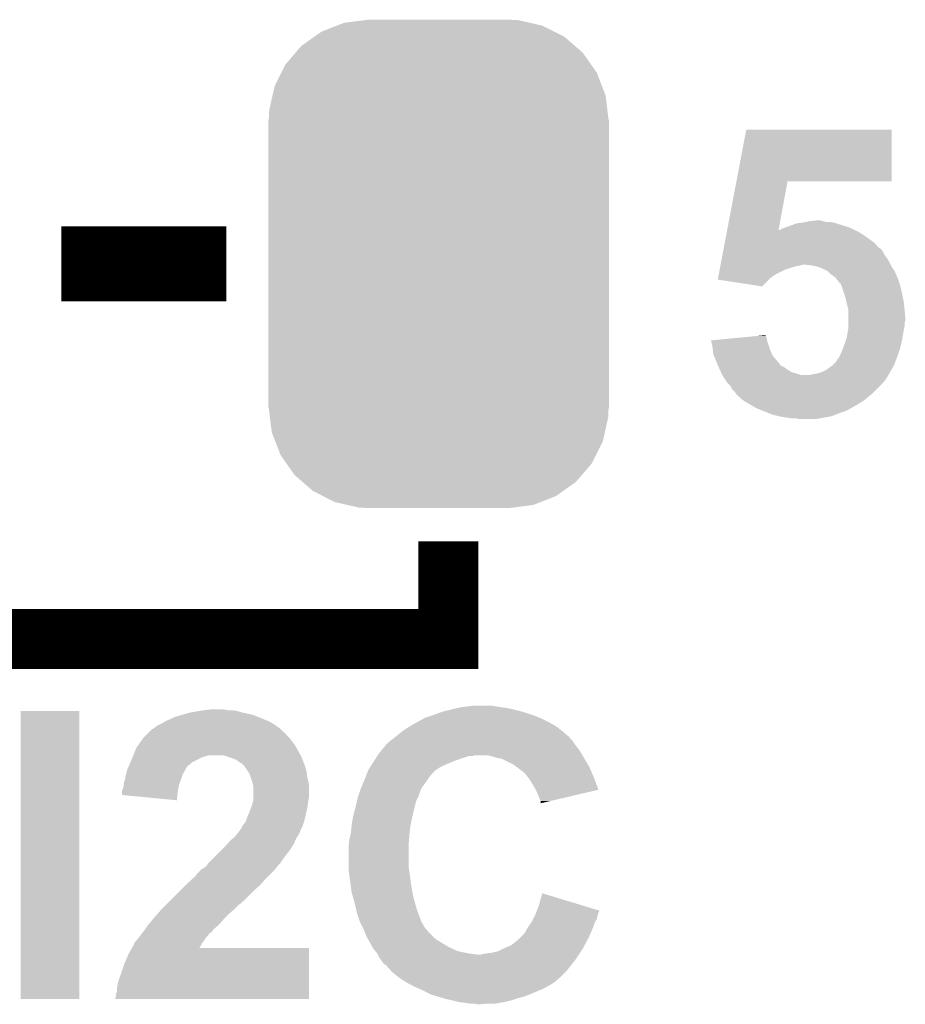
# Model space of a CAD drawing. Extents: x -1.3 to 24.2, y -3.9 to 53.4.
# Tile 23 of 48: x 12 to 15, y 9.1 to 12.4. Entities that reach past the tile are written whole.
import ezdxf

# ---------------------------------------------------------------- set-up
doc = ezdxf.new("R2010")
doc.units = 0
doc.layers.get('0').update_dxf_attribs({"linetype": 'CONTINUOUS'})
doc.layers.add('DIGI_POT_10_CLICK_V100_GTO', color=14, linetype='CONTINUOUS')
doc.layers.add('DIGI_POT_10_CLICK_V100_GTS', color=12, linetype='CONTINUOUS')

# ---------------------------------------------------------------- blocks, each defined once
blk = doc.blocks.new('CUSTOM_74')
for points in [[(-0.396894, 0.786286), (-0.344522, 0.80667), (0.391508, 0.786286), (0.351232, 0.80667)], [(-0.344522, 0.80667), (-0.319682, 0.816338), (0.351232, 0.80667), (0.308712, 0.816338)], [(-0.319682, 0.816338), (-0.251122, 0.82504), (0.308712, 0.816338), (0.27044, 0.82504)], [(-0.251122, 0.82504), (-0.23749, 0.82677), (0.27044, 0.82504), (0.23749, 0.82677)], [(-0.464512, 0.738408), (-0.420946, 0.769256), (0.460796, 0.738408), (0.425156, 0.769256)], [(-0.420946, 0.769256), (-0.396894, 0.786286), (0.425156, 0.769256), (0.391508, 0.786286)], [(-0.484594, 0.715032), (-0.464512, 0.738408), (0.4878, 0.715032), (0.460796, 0.738408)], [(-0.5185, 0.67556), (-0.484594, 0.715032), (0.515528, 0.67556), (0.4878, 0.715032)], [(-0.532704, 0.647234), (-0.5185, 0.67556), (0.535424, 0.647234), (0.515528, 0.67556)], [(-0.555636, 0.601496), (-0.532704, 0.647234), (0.55303, 0.601496), (0.535424, 0.647234)], [(-0.562694, 0.569912), (-0.555636, 0.601496), (0.565186, 0.569912), (0.55303, 0.601496)], [(-0.573704, 0.520636), (-0.562694, 0.569912), (0.571254, 0.520636), (0.565186, 0.569912)], [(-0.57531, 0.48768), (-0.573704, 0.520636), (0.57531, 0.48768), (0.571254, 0.520636)], [(-0.57658, -0.48768), (-0.57658, 0.48768), (0.57658, -0.48768), (0.57658, 0.48768)], [(-0.571252, -0.520636), (-0.57531, -0.48768), (0.573704, -0.520636), (0.57531, -0.48768)], [(-0.565186, -0.569912), (-0.571252, -0.520636), (0.562692, -0.569912), (0.573704, -0.520636)], [(-0.553028, -0.601496), (-0.565186, -0.569912), (0.555636, -0.601496), (0.562692, -0.569912)], [(-0.535424, -0.647234), (-0.553028, -0.601496), (0.532702, -0.647234), (0.555636, -0.601496)], [(-0.515526, -0.67556), (-0.535424, -0.647234), (0.5185, -0.67556), (0.532702, -0.647234)], [(-0.4878, -0.715032), (-0.515526, -0.67556), (0.484592, -0.715032), (0.5185, -0.67556)], [(-0.460794, -0.738408), (-0.4878, -0.715032), (0.464512, -0.738408), (0.484592, -0.715032)], [(-0.425156, -0.769256), (-0.460794, -0.738408), (0.420944, -0.769256), (0.464512, -0.738408)], [(-0.391506, -0.786286), (-0.425156, -0.769256), (0.396894, -0.786286), (0.420944, -0.769256)], [(-0.351232, -0.80667), (-0.391506, -0.786286), (0.34452, -0.80667), (0.396894, -0.786286)], [(-0.30871, -0.816338), (-0.351232, -0.80667), (0.319682, -0.816338), (0.34452, -0.80667)], [(-0.27044, -0.82504), (-0.30871, -0.816338), (0.25112, -0.82504), (0.319682, -0.816338)], [(-0.23749, -0.82677), (-0.27044, -0.82504), (0.23749, -0.82677), (0.25112, -0.82504)]]:
    blk.add_solid(points)

msp = doc.modelspace()

# ---------------------------------------------------------------- linework, layer by layer
at = {"layer": 'DIGI_POT_10_CLICK_V100_GTO'}
for points, const_width in [([(12.15136, 11.557), (12.71016, 11.557)], 0.254), ([(11.684, 10.287), (13.462, 10.287), (13.462, 10.6172)], 0.2032)]:
    msp.add_lwpolyline(points, dxfattribs=dict(at, const_width=const_width))
for points in [[(14.437092, 11.8364), (14.470394, 12.011636), (14.963116, 11.8364), (14.96314, 12.011636)], [(14.470394, 12.011636), (14.4704, 12.01166), (14.96314, 12.011636), (14.4704, 12.01166)], [(14.405718, 11.671304), (14.437088, 11.83638), (14.579628, 11.671304), (14.610076, 11.83638)], [(14.437088, 11.83638), (14.437092, 11.8364), (14.610076, 11.83638), (14.963116, 11.8364)], [(14.673578, 11.69924), (14.68628, 11.70178), (14.739622, 11.69924), (14.729468, 11.70178)], [(14.68628, 11.70178), (14.686298, 11.701782), (14.729468, 11.70178), (14.72946, 11.701782)], [(14.686298, 11.701782), (14.709122, 11.704318), (14.72946, 11.701782), (14.721842, 11.704318)], [(14.709122, 11.704318), (14.709142, 11.70432), (14.721842, 11.704318), (14.709142, 11.70432)], [(14.404752, 11.66622), (14.405716, 11.6713), (14.848838, 11.66622), (14.83868, 11.6713)], [(14.405716, 11.6713), (14.405718, 11.671304), (14.579628, 11.6713), (14.584686, 11.671304)], [(14.579628, 11.6713), (14.579628, 11.671304), (14.83868, 11.6713), (14.838672, 11.671304)], [(14.584686, 11.671304), (14.588488, 11.67384), (14.838672, 11.671304), (14.8336, 11.67384)], [(14.588488, 11.67384), (14.592298, 11.67638), (14.8336, 11.67384), (14.827674, 11.67638)], [(14.592298, 11.67638), (14.604998, 11.68146), (14.827674, 11.67638), (14.815822, 11.68146)], [(14.604998, 11.68146), (14.62024, 11.68654), (14.815822, 11.68146), (14.799312, 11.68654)], [(14.62024, 11.68654), (14.633788, 11.69162), (14.799312, 11.68654), (14.7828, 11.69162)], [(14.633788, 11.69162), (14.640562, 11.69416), (14.7828, 11.69162), (14.775178, 11.69416)], [(14.640562, 11.69416), (14.660862, 11.696698), (14.775178, 11.69416), (14.767562, 11.696698)], [(14.660862, 11.696698), (14.660878, 11.6967), (14.767562, 11.696698), (14.767552, 11.6967)], [(14.660878, 11.6967), (14.673578, 11.69924), (14.767552, 11.6967), (14.752322, 11.69924)], [(14.39751, 11.62812), (14.402338, 11.65352), (14.904722, 11.62812), (14.869158, 11.65352)], [(14.402338, 11.65352), (14.404752, 11.66622), (14.869158, 11.65352), (14.848838, 11.66622)], [(14.391236, 11.595098), (14.392684, 11.60272), (14.9352, 11.595098), (14.93012, 11.60272)], [(14.392684, 11.60272), (14.39413, 11.610334), (14.93012, 11.60272), (14.922506, 11.610334)], [(14.39413, 11.610334), (14.394132, 11.61034), (14.922506, 11.610334), (14.919966, 11.61034)], [(14.394132, 11.61034), (14.39751, 11.62812), (14.919966, 11.61034), (14.904722, 11.62812)], [(14.38496, 11.56208), (14.387374, 11.574778), (14.95552, 11.56208), (14.947902, 11.574778)], [(14.387374, 11.574778), (14.389306, 11.584942), (14.947902, 11.574778), (14.940282, 11.584942)], [(14.389306, 11.584942), (14.391236, 11.595098), (14.940282, 11.584942), (14.9352, 11.595098)], [(14.37772, 11.52398), (14.380134, 11.53668), (14.574522, 11.52398), (14.59992, 11.53668)], [(14.380134, 11.53668), (14.381582, 11.5443), (14.59992, 11.53668), (14.62278, 11.5443)], [(14.381582, 11.5443), (14.382548, 11.54938), (14.62278, 11.5443), (14.640558, 11.54938)], [(14.382548, 11.54938), (14.38303, 11.55192), (14.640558, 11.54938), (14.655798, 11.55192)], [(14.38303, 11.55192), (14.383512, 11.554458), (14.655798, 11.55192), (14.660876, 11.554458)], [(14.383512, 11.55446), (14.38496, 11.56208), (14.959332, 11.55446), (14.95552, 11.56208)], [(14.383512, 11.554458), (14.383512, 11.55446), (14.660876, 11.554458), (14.668498, 11.55446)], [(14.691358, 11.55192), (14.668498, 11.55446), (14.960602, 11.55192), (14.959332, 11.55446)], [(14.714218, 11.54684), (14.691358, 11.55192), (14.963142, 11.54684), (14.960602, 11.55192)], [(14.714224, 11.546838), (14.714218, 11.54684), (14.963142, 11.546838), (14.963142, 11.54684)], [(14.732, 11.53922), (14.714224, 11.546838), (14.968222, 11.53922), (14.963142, 11.546838)], [(14.747236, 11.531602), (14.732, 11.53922), (14.9733, 11.531602), (14.968222, 11.53922)], [(14.373864, 11.503684), (14.374342, 11.5062), (14.546602, 11.503684), (14.54912, 11.5062)], [(14.523714, 11.480802), (14.373864, 11.503684), (14.523714, 11.480802), (14.546602, 11.503684)], [(14.374342, 11.5062), (14.376272, 11.51636), (14.54912, 11.5062), (14.56182, 11.51636)], [(14.376272, 11.51636), (14.37772, 11.52398), (14.56182, 11.51636), (14.574522, 11.52398)], [(14.7574, 11.521442), (14.747236, 11.531602), (14.977654, 11.521442), (14.9733, 11.531602)], [(14.76756, 11.51382), (14.7574, 11.521442), (14.98092, 11.51382), (14.977654, 11.521442)], [(14.775172, 11.508742), (14.76756, 11.51382), (14.982824, 11.508742), (14.98092, 11.51382)], [(14.77518, 11.506204), (14.775172, 11.508742), (14.983776, 11.506204), (14.982824, 11.508742)], [(14.786064, 11.493502), (14.77518, 11.506204), (14.988538, 11.493502), (14.983776, 11.506204)], [(14.790418, 11.48842), (14.786064, 11.493502), (14.989992, 11.48842), (14.988538, 11.493502)], [(14.795182, 11.475722), (14.790418, 11.48842), (14.99362, 11.475722), (14.989992, 11.48842)], [(14.79804, 11.4681), (14.795182, 11.475722), (14.995314, 11.4681), (14.99362, 11.475722)], [(14.80312, 11.45286), (14.79804, 11.4681), (14.9987, 11.45286), (14.995314, 11.4681)], [(14.805658, 11.44524), (14.80312, 11.45286), (15.000226, 11.44524), (14.9987, 11.45286)], [(14.809612, 11.427462), (14.805658, 11.44524), (15.00378, 11.427462), (15.000226, 11.44524)], [(14.81074, 11.42238), (14.809612, 11.427462), (15.00429, 11.42238), (15.00378, 11.427462)], [(14.81582, 11.402062), (14.81074, 11.42238), (15.00632, 11.402062), (15.00429, 11.42238)], [(14.81582, 11.376662), (14.81582, 11.402062), (15.00886, 11.376662), (15.00632, 11.402062)], [(14.81582, 11.363958), (14.81582, 11.376662), (15.008858, 11.363958), (15.00886, 11.376662)], [(14.814972, 11.33348), (14.81582, 11.338562), (15.00378, 11.33348), (15.004796, 11.338562)], [(14.81582, 11.356336), (14.81582, 11.363958), (15.00632, 11.356336), (15.008858, 11.363958)], [(14.81582, 11.346178), (14.81582, 11.356336), (15.00632, 11.346178), (15.00632, 11.356336)], [(14.81582, 11.338562), (14.81582, 11.346178), (15.004796, 11.338562), (15.00632, 11.346178)], [(14.351022, 11.297918), (14.457106, 11.308078), (14.540994, 11.297918), (14.53896, 11.308078)], [(14.457106, 11.308078), (14.510128, 11.313156), (14.53896, 11.308078), (14.536422, 11.313156)], [(14.510128, 11.313156), (14.53642, 11.315674), (14.536422, 11.313156), (14.53642, 11.315674)], [(14.80312, 11.28522), (14.809046, 11.303), (14.994594, 11.28522), (14.9987, 11.303)], [(14.809046, 11.303), (14.81074, 11.30808), (14.9987, 11.303), (14.999546, 11.30808)], [(14.81074, 11.30808), (14.814972, 11.33348), (14.999546, 11.30808), (15.00378, 11.33348)], [(14.351584, 11.29538), (14.351022, 11.297918), (14.541502, 11.29538), (14.540994, 11.297918)], [(14.35608, 11.27506), (14.351584, 11.29538), (14.548276, 11.27506), (14.541502, 11.29538)], [(14.35721, 11.264902), (14.35608, 11.27506), (14.55166, 11.264902), (14.548276, 11.27506)], [(14.7955, 11.2649), (14.797404, 11.26998), (14.989264, 11.2649), (14.991078, 11.26998)], [(14.797404, 11.26998), (14.80312, 11.28522), (14.991078, 11.26998), (14.994594, 11.28522)], [(14.35862, 11.252202), (14.35721, 11.264902), (14.557106, 11.252202), (14.55166, 11.264902)], [(14.360652, 11.247122), (14.35862, 11.252202), (14.559282, 11.247122), (14.557106, 11.252202)], [(14.372846, 11.216636), (14.360652, 11.247122), (14.58468, 11.216636), (14.559282, 11.247122)], [(14.78026, 11.23442), (14.782802, 11.236964), (14.97838, 11.23442), (14.979288, 11.236964)], [(14.782802, 11.236964), (14.78788, 11.24712), (14.979288, 11.236964), (14.982914, 11.24712)], [(14.78788, 11.24712), (14.7955, 11.2649), (14.982914, 11.24712), (14.989264, 11.2649)], [(14.37386, 11.2141), (14.372846, 11.216636), (14.584696, 11.2141), (14.58468, 11.216636)], [(14.373864, 11.214094), (14.37386, 11.2141), (14.584696, 11.214094), (14.584696, 11.2141)], [(14.37738, 11.206478), (14.373864, 11.214094), (14.599918, 11.206478), (14.584696, 11.214094)], [(14.380896, 11.198858), (14.37738, 11.206478), (14.610082, 11.198858), (14.599918, 11.206478)], [(14.742158, 11.198862), (14.759942, 11.211562), (14.962052, 11.198862), (14.96931, 11.211562)], [(14.759942, 11.211562), (14.762476, 11.214098), (14.96931, 11.211562), (14.97076, 11.214098)], [(14.762476, 11.214098), (14.775182, 11.226804), (14.97076, 11.214098), (14.975524, 11.226804)], [(14.775182, 11.226804), (14.777722, 11.231878), (14.975524, 11.226804), (14.977426, 11.231878)], [(14.777722, 11.231878), (14.78026, 11.23442), (14.977426, 11.231878), (14.97838, 11.23442)], [(14.384412, 11.19124), (14.380896, 11.198858), (14.622778, 11.19124), (14.610082, 11.198858)], [(14.386758, 11.18616), (14.384412, 11.19124), (14.63802, 11.18616), (14.622778, 11.19124)], [(14.3891, 11.181082), (14.386758, 11.18616), (14.655796, 11.181082), (14.63802, 11.18616)], [(14.389102, 11.18108), (14.3891, 11.181082), (14.655802, 11.18108), (14.655796, 11.181082)], [(14.390626, 11.17854), (14.389102, 11.18108), (14.95044, 11.17854), (14.95189, 11.18108)], [(14.39672, 11.168378), (14.390626, 11.17854), (14.944082, 11.168378), (14.95044, 11.17854)], [(14.403494, 11.15822), (14.39672, 11.168378), (14.937728, 11.15822), (14.944082, 11.168378)], [(14.686282, 11.18108), (14.69644, 11.18362), (14.95189, 11.18108), (14.953342, 11.18362)], [(14.69644, 11.18362), (14.711682, 11.186162), (14.953342, 11.18362), (14.954794, 11.186162)], [(14.711682, 11.186162), (14.72692, 11.19124), (14.954794, 11.186162), (14.957696, 11.19124)], [(14.72692, 11.19124), (14.742158, 11.198862), (14.957696, 11.19124), (14.962052, 11.198862)], [(14.403504, 11.158204), (14.403494, 11.15822), (14.935194, 11.158204), (14.937728, 11.15822)], [(14.40688, 11.153142), (14.403504, 11.158204), (14.932658, 11.153142), (14.935194, 11.158204)], [(14.40688, 11.15314), (14.40688, 11.153142), (14.932656, 11.15314), (14.932658, 11.153142)], [(14.417038, 11.142978), (14.40688, 11.15314), (14.922494, 11.142978), (14.932656, 11.15314)], [(14.422118, 11.132824), (14.417038, 11.142978), (14.912342, 11.132824), (14.922494, 11.142978)], [(14.432278, 11.122662), (14.422118, 11.132824), (14.90218, 11.122662), (14.912342, 11.132824)], [(14.435668, 11.117578), (14.432278, 11.122662), (14.897098, 11.117578), (14.90218, 11.122662)], [(14.43736, 11.11504), (14.435668, 11.117578), (14.893924, 11.11504), (14.897098, 11.117578)], [(14.44498, 11.10742), (14.43736, 11.11504), (14.8844, 11.10742), (14.893924, 11.11504)], [(14.447514, 11.104886), (14.44498, 11.10742), (14.881358, 11.104886), (14.8844, 11.10742)], [(14.450036, 11.10488), (14.447514, 11.104886), (14.88135, 11.10488), (14.881358, 11.104886)], [(14.45006, 11.10235), (14.450036, 11.10488), (14.878314, 11.10235), (14.88135, 11.10488)], [(14.460734, 11.09472), (14.45006, 11.10235), (14.869158, 11.09472), (14.878314, 11.10235)], [(14.467838, 11.08964), (14.460734, 11.09472), (14.86103, 11.08964), (14.869158, 11.09472)], [(14.481174, 11.08202), (14.467838, 11.08964), (14.84884, 11.08202), (14.86103, 11.08964)], [(14.498954, 11.07186), (14.481174, 11.08202), (14.83106, 11.07186), (14.84884, 11.08202)], [(14.503398, 11.06932), (14.498954, 11.07186), (14.826486, 11.06932), (14.83106, 11.07186)], [(14.52118, 11.0617), (14.503398, 11.06932), (14.81277, 11.0617), (14.826486, 11.06932)], [(14.527532, 11.05916), (14.52118, 11.0617), (14.808198, 11.05916), (14.81277, 11.0617)], [(14.546584, 11.05154), (14.527532, 11.05916), (14.78534, 11.05154), (14.808198, 11.05916)], [(14.559278, 11.046462), (14.546584, 11.05154), (14.772644, 11.046462), (14.78534, 11.05154)], [(14.581298, 11.04138), (14.559278, 11.046462), (14.759938, 11.04138), (14.772644, 11.046462)], [(14.592302, 11.03884), (14.581298, 11.04138), (14.745968, 11.03884), (14.759938, 11.04138)], [(14.61008, 11.0363), (14.592302, 11.03884), (14.731998, 11.0363), (14.745968, 11.03884)], [(14.625318, 11.03376), (14.61008, 11.0363), (14.718028, 11.03376), (14.731998, 11.0363)], [(14.650718, 11.03122), (14.638018, 11.03376), (14.704058, 11.03122), (14.718028, 11.03376)], [(12.0142, 9.067824), (12.014222, 10.043136), (12.212296, 9.067824), (12.21232, 10.043136)], [(12.014222, 10.043136), (12.014224, 10.04316), (12.21232, 10.043136), (12.014224, 10.04316)], [(12.56156, 10.030458), (12.58824, 10.03808), (12.799062, 10.030458), (12.763498, 10.03808)], [(12.58824, 10.03808), (12.618718, 10.04316), (12.763498, 10.03808), (12.745722, 10.04316)], [(12.618718, 10.04316), (12.633958, 10.0457), (12.745722, 10.04316), (12.730482, 10.0457)], [(12.633958, 10.0457), (12.656822, 10.04824), (12.715242, 10.0457), (12.702538, 10.04824)], [(13.41374, 10.03046), (13.42771, 10.03554), (13.74394, 10.03046), (13.7287, 10.03554)], [(13.42771, 10.03554), (13.441682, 10.04062), (13.7287, 10.03554), (13.711766, 10.04062)], [(13.441682, 10.04062), (13.45184, 10.04316), (13.711766, 10.04062), (13.703298, 10.04316)], [(13.45184, 10.04316), (13.47216, 10.04824), (13.703298, 10.04316), (13.68298, 10.04824)], [(13.47216, 10.04824), (13.494172, 10.05332), (13.68298, 10.04824), (13.660118, 10.05332)], [(13.494172, 10.05332), (13.50518, 10.05586), (13.660118, 10.05332), (13.6398, 10.05586)], [(13.50518, 10.05586), (13.543282, 10.06094), (13.6398, 10.05586), (13.609318, 10.06094)], [(12.484098, 9.99744), (12.494258, 10.00252), (12.872722, 9.99744), (12.863832, 10.00252)], [(12.494258, 10.00252), (12.502722, 10.0076), (12.863832, 10.00252), (12.854942, 10.0076)], [(12.502722, 10.0076), (12.506956, 10.01014), (12.854942, 10.0076), (12.849016, 10.01014)], [(12.506956, 10.01014), (12.51966, 10.01522), (12.849016, 10.01014), (12.83716, 10.01522)], [(12.51966, 10.01522), (12.534902, 10.022842), (12.83716, 10.01522), (12.818104, 10.022842)], [(12.534902, 10.022842), (12.56156, 10.030458), (12.818104, 10.022842), (12.799062, 10.030458)], [(13.33754, 9.994898), (13.35583, 10.00506), (13.82065, 9.994898), (13.80236, 10.00506)], [(13.35583, 10.00506), (13.37869, 10.01776), (13.80236, 10.00506), (13.77696, 10.01776)], [(13.37869, 10.01776), (13.383262, 10.0203), (13.77696, 10.01776), (13.77061, 10.0203)], [(13.383262, 10.0203), (13.40612, 10.02792), (13.77061, 10.0203), (13.75156, 10.02792)], [(13.40612, 10.02792), (13.41374, 10.03046), (13.75156, 10.02792), (13.74394, 10.03046)], [(12.443456, 9.966956), (12.445996, 9.969494), (12.910822, 9.966956), (12.908286, 9.969494)], [(12.445996, 9.969494), (12.446002, 9.9695), (12.908286, 9.969494), (12.905744, 9.9695)], [(12.446002, 9.9695), (12.458704, 9.9822), (12.905744, 9.9695), (12.893042, 9.9822)], [(12.458704, 9.9822), (12.461246, 9.982206), (12.893042, 9.9822), (12.893036, 9.982206)], [(12.461246, 9.982206), (12.463778, 9.984738), (12.893036, 9.982206), (12.890502, 9.984738)], [(12.463778, 9.984738), (12.463784, 9.984742), (12.890502, 9.984738), (12.890498, 9.984742)], [(12.463784, 9.984742), (12.468858, 9.987282), (12.890498, 9.984742), (12.886942, 9.987282)], [(12.468858, 9.987282), (12.473944, 9.992362), (12.886942, 9.987282), (12.879832, 9.992362)], [(12.473944, 9.992362), (12.484098, 9.99744), (12.879832, 9.992362), (12.872722, 9.99744)], [(13.2842, 9.9568), (13.29944, 9.9695), (13.868404, 9.9568), (13.853888, 9.9695)], [(13.29944, 9.9695), (13.306552, 9.97458), (13.853888, 9.9695), (13.84808, 9.97458)], [(13.306552, 9.97458), (13.31722, 9.9822), (13.84808, 9.97458), (13.838282, 9.9822)], [(13.31722, 9.9822), (13.333478, 9.99236), (13.838282, 9.9822), (13.825216, 9.99236)], [(13.333478, 9.99236), (13.33754, 9.994898), (13.825216, 9.99236), (13.82065, 9.994898)], [(12.412616, 9.928858), (12.42713, 9.949178), (12.941302, 9.928858), (12.92606, 9.949178)], [(12.42713, 9.949178), (12.430762, 9.954262), (12.92606, 9.949178), (12.92098, 9.954262)], [(12.430762, 9.954262), (12.438382, 9.961882), (12.92098, 9.954262), (12.913362, 9.961882)], [(12.438382, 9.961882), (12.443456, 9.966956), (12.913362, 9.961882), (12.910822, 9.966956)], [(13.25118, 9.92886), (13.261342, 9.93902), (13.89126, 9.92886), (13.884488, 9.93902)], [(13.261342, 9.93902), (13.268114, 9.9441), (13.884488, 9.93902), (13.8811, 9.9441)], [(13.268114, 9.9441), (13.2715, 9.94664), (13.8811, 9.9441), (13.87856, 9.94664)], [(13.2715, 9.94664), (13.281016, 9.954254), (13.87856, 9.94664), (13.870946, 9.954254)], [(13.281016, 9.954254), (13.28417, 9.956776), (13.870946, 9.954254), (13.87094, 9.956776)], [(13.28417, 9.956776), (13.2842, 9.9568), (13.87094, 9.956776), (13.868404, 9.9568)], [(12.3952, 9.8933), (12.404344, 9.91616), (12.96139, 9.8933), (12.94892, 9.91616)], [(12.404344, 9.91616), (12.405362, 9.918702), (12.94892, 9.91616), (12.947396, 9.918702)], [(12.405362, 9.918702), (12.412616, 9.928858), (12.947396, 9.918702), (12.941302, 9.928858)], [(13.22578, 9.89838), (13.23409, 9.908538), (13.912598, 9.89838), (13.906502, 9.908538)], [(13.23409, 9.908538), (13.248638, 9.926318), (13.906502, 9.908538), (13.893168, 9.926318)], [(13.248638, 9.926318), (13.25118, 9.92886), (13.893168, 9.926318), (13.89126, 9.92886)], [(12.380322, 9.857742), (12.385764, 9.87044), (12.580622, 9.857742), (12.595864, 9.87044)], [(12.385764, 9.87044), (12.39012, 9.8806), (12.595864, 9.87044), (12.61618, 9.8806)], [(12.39012, 9.8806), (12.392152, 9.88568), (12.61618, 9.8806), (12.62634, 9.88568)], [(12.392152, 9.88568), (12.394182, 9.890758), (12.62634, 9.88568), (12.64158, 9.890758)], [(12.394182, 9.890758), (12.3952, 9.8933), (12.64158, 9.890758), (12.654278, 9.8933)], [(12.71524, 9.88822), (12.697458, 9.8933), (12.96416, 9.88822), (12.96139, 9.8933)], [(12.730482, 9.88314), (12.71524, 9.88822), (12.966114, 9.88314), (12.96416, 9.88822)], [(12.743182, 9.87806), (12.730482, 9.88314), (12.968068, 9.87806), (12.966114, 9.88314)], [(12.753342, 9.870442), (12.743182, 9.87806), (12.971, 9.870442), (12.968068, 9.87806)], [(12.763494, 9.86536), (12.753342, 9.870442), (12.972954, 9.86536), (12.971, 9.870442)], [(13.201534, 9.86028), (13.209616, 9.87298), (13.4493, 9.86028), (13.479782, 9.87298)], [(13.209616, 9.87298), (13.216082, 9.88314), (13.479782, 9.87298), (13.50772, 9.88314)], [(13.216082, 9.88314), (13.220928, 9.890758), (13.50772, 9.88314), (13.530578, 9.890758)], [(13.220928, 9.890758), (13.22093, 9.89076), (13.530578, 9.890758), (13.543276, 9.89076)], [(13.22093, 9.89076), (13.222546, 9.893298), (13.543276, 9.89076), (13.550898, 9.893298)], [(13.222546, 9.8933), (13.22578, 9.89838), (13.915646, 9.8933), (13.912598, 9.89838)], [(13.222546, 9.893298), (13.222546, 9.8933), (13.550898, 9.893298), (13.596618, 9.8933)], [(13.622022, 9.88568), (13.596618, 9.8933), (13.920218, 9.88568), (13.915646, 9.8933)], [(13.633456, 9.88314), (13.622022, 9.88568), (13.92174, 9.88314), (13.920218, 9.88568)], [(13.644878, 9.880602), (13.633456, 9.88314), (13.923222, 9.880602), (13.92174, 9.88314)], [(13.680438, 9.86282), (13.644878, 9.880602), (13.933594, 9.86282), (13.923222, 9.880602)], [(12.370524, 9.829802), (12.374154, 9.842502), (12.56284, 9.829802), (12.57046, 9.842502)], [(12.374154, 9.842502), (12.37488, 9.845042), (12.57046, 9.842502), (12.57173, 9.845042)], [(12.37488, 9.845042), (12.378142, 9.852656), (12.57173, 9.845042), (12.575538, 9.852656)], [(12.378142, 9.852656), (12.380322, 9.857742), (12.575538, 9.852656), (12.580622, 9.857742)], [(12.766034, 9.860296), (12.763494, 9.86536), (12.974902, 9.860296), (12.972954, 9.86536)], [(12.76857, 9.86028), (12.766034, 9.860296), (12.974908, 9.86028), (12.974902, 9.860296)], [(12.771958, 9.855202), (12.76857, 9.86028), (12.97686, 9.855202), (12.974908, 9.86028)], [(12.78382, 9.837418), (12.771958, 9.855202), (12.98194, 9.837418), (12.97686, 9.855202)], [(12.788898, 9.829804), (12.78382, 9.837418), (12.982892, 9.829804), (12.98194, 9.837418)], [(13.185336, 9.8298), (13.19022, 9.842498), (13.40612, 9.8298), (13.418818, 9.842498)], [(13.19022, 9.842498), (13.190222, 9.8425), (13.418818, 9.842498), (13.41882, 9.8425)], [(13.190222, 9.8425), (13.196684, 9.852658), (13.41882, 9.8425), (13.434058, 9.852658)], [(13.196684, 9.852658), (13.201534, 9.86028), (13.434058, 9.852658), (13.4493, 9.86028)], [(13.6906, 9.8552), (13.680438, 9.86282), (13.938038, 9.8552), (13.933594, 9.86282)], [(13.694414, 9.852658), (13.6906, 9.8552), (13.93952, 9.852658), (13.938038, 9.8552)], [(13.69822, 9.85012), (13.694414, 9.852658), (13.940608, 9.85012), (13.93952, 9.852658)], [(13.70076, 9.847582), (13.69822, 9.85012), (13.941696, 9.847582), (13.940608, 9.85012)], [(13.721078, 9.832342), (13.70076, 9.847582), (13.948228, 9.832342), (13.941696, 9.847582)], [(12.362182, 9.796782), (12.36726, 9.81202), (12.551092, 9.796782), (12.556806, 9.81202)], [(12.36726, 9.81202), (12.367682, 9.81456), (12.556806, 9.81202), (12.55776, 9.81456)], [(12.367682, 9.81456), (12.3698, 9.827262), (12.55776, 9.81456), (12.561992, 9.827262)], [(12.3698, 9.827262), (12.370524, 9.829802), (12.561992, 9.827262), (12.56284, 9.829802)], [(12.793134, 9.8171), (12.788898, 9.829804), (12.98448, 9.8171), (12.982892, 9.829804)], [(12.799058, 9.79932), (12.793134, 9.8171), (12.988926, 9.79932), (12.98448, 9.8171)], [(13.170112, 9.7917), (13.17646, 9.80694), (13.37818, 9.7917), (13.38834, 9.80694)], [(13.17646, 9.80694), (13.17752, 9.80948), (13.38834, 9.80694), (13.390876, 9.80948)], [(13.17752, 9.809482), (13.179472, 9.814556), (13.390878, 9.809482), (13.393418, 9.814556)], [(13.17752, 9.80948), (13.17752, 9.809482), (13.390876, 9.80948), (13.390878, 9.809482)], [(13.179472, 9.814556), (13.185336, 9.8298), (13.393418, 9.814556), (13.40612, 9.8298)], [(13.73251, 9.8171), (13.721078, 9.832342), (13.95476, 9.8171), (13.948228, 9.832342)], [(13.73632, 9.812018), (13.73251, 9.8171), (13.956664, 9.812018), (13.95476, 9.8171)], [(13.74902, 9.7917), (13.73632, 9.812018), (13.964268, 9.7917), (13.956664, 9.812018)], [(12.3571, 9.76884), (12.357102, 9.773924), (12.54506, 9.76884), (12.546076, 9.773924)], [(12.3571, 9.758702), (12.3571, 9.76884), (12.544128, 9.758702), (12.54506, 9.76884)], [(12.357102, 9.773924), (12.36218, 9.786624), (12.546076, 9.773924), (12.548616, 9.786624)], [(12.36218, 9.794238), (12.362182, 9.796782), (12.55014, 9.794238), (12.551092, 9.796782)], [(12.36218, 9.786624), (12.36218, 9.794238), (12.548616, 9.786624), (12.55014, 9.794238)], [(12.799568, 9.796778), (12.799058, 9.79932), (12.98956, 9.796778), (12.988926, 9.79932)], [(12.8016, 9.786622), (12.799568, 9.796778), (12.98956, 9.786622), (12.98956, 9.796778)], [(12.8016, 9.751058), (12.8016, 9.786622), (12.98956, 9.751058), (12.98956, 9.786622)], [(13.156354, 9.7536), (13.161434, 9.768842), (13.3604, 9.7536), (13.36548, 9.768842)], [(13.161434, 9.768842), (13.16482, 9.778998), (13.36548, 9.768842), (13.369542, 9.778998)], [(13.16482, 9.778998), (13.165878, 9.781542), (13.369542, 9.778998), (13.37056, 9.781542)], [(13.165878, 9.781542), (13.170112, 9.7917), (13.37056, 9.781542), (13.37818, 9.7917)], [(13.757734, 9.776454), (13.74902, 9.7917), (13.969974, 9.776454), (13.964268, 9.7917)], [(13.75918, 9.773922), (13.757734, 9.776454), (13.959134, 9.773922), (13.969974, 9.776454)], [(13.7668, 9.75614), (13.75918, 9.773922), (13.883018, 9.75614), (13.959134, 9.773922)], [(12.542496, 9.740902), (12.3571, 9.758702), (12.542496, 9.740902), (12.544128, 9.758702)], [(12.796518, 9.723118), (12.800146, 9.73582), (12.985432, 9.723118), (12.98702, 9.73582)], [(12.800146, 9.73582), (12.8016, 9.740902), (12.98702, 9.73582), (12.987866, 9.740902)], [(12.8016, 9.740902), (12.8016, 9.751058), (12.987866, 9.740902), (12.98956, 9.751058)], [(13.14704, 9.7155), (13.152314, 9.738358), (13.347064, 9.7155), (13.352778, 9.738358)], [(13.152314, 9.738358), (13.15466, 9.748518), (13.352778, 9.738358), (13.357858, 9.748518)], [(13.15466, 9.748518), (13.156354, 9.7536), (13.357858, 9.748518), (13.3604, 9.7536)], [(13.77188, 9.74344), (13.7668, 9.75614), (13.828654, 9.74344), (13.883018, 9.75614)], [(13.774418, 9.738364), (13.77188, 9.74344), (13.806926, 9.738364), (13.828654, 9.74344)], [(13.77442, 9.73077), (13.774418, 9.738364), (13.77442, 9.73077), (13.806926, 9.738364)], [(12.785634, 9.69518), (12.7889, 9.7028), (12.9794, 9.69518), (12.981304, 9.7028)], [(12.7889, 9.7028), (12.79366, 9.7155), (12.981304, 9.7028), (12.98448, 9.7155)], [(12.79366, 9.7155), (12.796518, 9.723118), (12.98448, 9.7155), (12.985432, 9.723118)], [(13.14219, 9.69772), (13.14704, 9.7155), (13.34262, 9.69772), (13.347064, 9.7155)], [(12.76858, 9.65962), (12.7762, 9.66978), (12.970082, 9.65962), (12.97347, 9.66978)], [(12.7762, 9.66978), (12.777046, 9.67232), (12.97347, 9.66978), (12.974318, 9.67232)], [(12.777046, 9.67232), (12.78128, 9.685018), (12.974318, 9.67232), (12.97714, 9.685018)], [(12.78128, 9.685018), (12.785634, 9.69518), (12.97714, 9.685018), (12.9794, 9.69518)], [(13.13434, 9.65708), (13.137302, 9.67486), (13.333982, 9.65708), (13.33754, 9.67486)], [(13.137302, 9.67486), (13.13942, 9.687562), (13.33754, 9.67486), (13.340362, 9.687562)], [(13.13942, 9.687562), (13.14219, 9.69772), (13.340362, 9.687562), (13.34262, 9.69772)], [(12.74826, 9.62914), (12.755878, 9.6393), (12.957554, 9.62914), (12.96162, 9.6393)], [(12.755878, 9.6393), (12.76159, 9.646916), (12.96162, 9.6393), (12.96416, 9.646916)], [(12.76159, 9.646916), (12.763498, 9.64946), (12.96416, 9.646916), (12.966696, 9.64946)], [(12.763498, 9.64946), (12.7635, 9.649462), (12.966696, 9.64946), (12.966696, 9.649462)], [(12.7635, 9.649462), (12.763504, 9.652006), (12.966696, 9.649462), (12.967544, 9.652006)], [(12.763504, 9.652006), (12.76858, 9.65962), (12.967544, 9.652006), (12.970082, 9.65962)], [(13.1318, 9.631682), (13.133578, 9.649462), (13.330682, 9.631682), (13.33246, 9.649462)], [(13.133578, 9.649462), (13.13434, 9.65708), (13.33246, 9.649462), (13.333982, 9.65708)], [(12.713854, 9.59358), (12.725402, 9.606282), (12.938758, 9.59358), (12.944202, 9.606282)], [(12.725402, 9.606282), (12.731752, 9.611362), (12.944202, 9.606282), (12.94638, 9.611362)], [(12.731752, 9.611362), (12.738102, 9.616442), (12.94638, 9.611362), (12.949766, 9.616442)], [(12.738102, 9.616442), (12.746226, 9.626598), (12.949766, 9.616442), (12.956538, 9.626598)], [(12.746226, 9.626598), (12.74826, 9.62914), (12.956538, 9.626598), (12.957554, 9.62914)], [(13.124814, 9.593582), (13.12672, 9.608818), (13.32738, 9.593582), (13.328648, 9.608818)], [(13.12672, 9.608818), (13.130106, 9.62406), (13.328648, 9.608818), (13.32992, 9.62406)], [(13.130106, 9.62406), (13.1318, 9.631682), (13.32992, 9.62406), (13.330682, 9.631682)], [(12.67206, 9.5504), (12.69492, 9.57326), (12.90828, 9.5504), (12.92606, 9.57326)], [(12.69492, 9.57326), (12.7, 9.57834), (12.92606, 9.57326), (12.929234, 9.57834)], [(12.7, 9.57834), (12.713854, 9.59358), (12.929234, 9.57834), (12.938758, 9.59358)], [(13.12418, 9.5885), (13.124814, 9.593582), (13.32738, 9.5885), (13.32738, 9.593582)], [(13.12418, 9.51484), (13.12418, 9.5885), (13.32738, 9.51484), (13.32738, 9.5885)], [(12.6492, 9.52754), (12.67206, 9.5504), (12.892276, 9.52754), (12.90828, 9.5504)], [(12.608566, 9.489446), (12.62634, 9.50722), (12.857484, 9.489446), (12.875258, 9.50722)], [(12.62634, 9.50722), (12.626342, 9.507222), (12.875258, 9.50722), (12.875258, 9.507222)], [(12.626342, 9.507222), (12.639042, 9.514844), (12.875258, 9.507222), (12.880978, 9.514844)], [(12.639042, 9.514844), (12.641068, 9.517378), (12.880978, 9.514844), (12.88288, 9.517378)], [(12.641068, 9.517378), (12.647166, 9.524998), (12.88288, 9.517378), (12.890498, 9.524998)], [(12.647166, 9.524998), (12.6492, 9.52754), (12.890498, 9.524998), (12.892276, 9.52754)], [(13.12418, 9.504682), (13.12418, 9.51484), (13.328832, 9.504682), (13.32738, 9.51484)], [(13.127568, 9.47928), (13.12418, 9.504682), (13.33246, 9.47928), (13.328832, 9.504682)], [(12.58062, 9.4615), (12.59738, 9.47674), (12.831232, 9.4615), (12.84478, 9.47674)], [(12.59738, 9.47674), (12.60856, 9.486904), (12.84478, 9.47674), (12.854942, 9.486904)], [(12.60856, 9.486904), (12.608566, 9.489446), (12.854942, 9.486904), (12.857484, 9.489446)], [(13.130278, 9.45896), (13.127568, 9.47928), (13.335, 9.45896), (13.33246, 9.47928)], [(12.550138, 9.43102), (12.572998, 9.45388), (12.79906, 9.43102), (12.82446, 9.45388)], [(12.572998, 9.45388), (12.58062, 9.4615), (12.82446, 9.45388), (12.831232, 9.4615)], [(13.13434, 9.428482), (13.130278, 9.45896), (13.34038, 9.428482), (13.335, 9.45896)], [(12.517118, 9.398), (12.550138, 9.43102), (12.766036, 9.398), (12.79906, 9.43102)], [(13.13797, 9.41578), (13.13434, 9.428482), (13.34262, 9.41578), (13.34038, 9.428482)], [(13.1445, 9.39292), (13.13797, 9.41578), (13.34897, 9.39292), (13.34262, 9.41578)], [(13.76934, 9.38784), (13.779524, 9.425934), (13.90536, 9.38784), (13.779524, 9.425934)], [(12.478068, 9.357362), (12.489178, 9.37006), (12.72032, 9.357362), (12.735136, 9.37006)], [(12.489178, 9.37006), (12.491718, 9.3726), (12.735136, 9.37006), (12.7381, 9.3726)], [(12.491718, 9.3726), (12.506956, 9.387838), (12.7381, 9.3726), (12.753338, 9.387838)], [(12.506956, 9.387838), (12.51204, 9.392922), (12.753338, 9.387838), (12.760956, 9.392922)], [(12.51204, 9.392922), (12.517102, 9.397984), (12.760956, 9.392922), (12.763494, 9.397984)], [(12.517102, 9.397984), (12.517118, 9.398), (12.763494, 9.397984), (12.766036, 9.398)], [(13.149778, 9.37006), (13.1445, 9.39292), (13.35532, 9.37006), (13.34897, 9.39292)], [(13.152122, 9.3599), (13.149778, 9.37006), (13.35913, 9.3599), (13.35532, 9.37006)], [(13.761516, 9.367502), (13.76934, 9.38784), (13.97254, 9.367502), (13.90536, 9.38784)], [(12.45616, 9.33196), (12.46269, 9.33958), (12.695872, 9.33196), (12.70254, 9.33958)], [(12.46269, 9.33958), (12.4714, 9.34974), (12.70254, 9.33958), (12.712698, 9.34974)], [(12.4714, 9.34974), (12.478068, 9.357362), (12.712698, 9.34974), (12.72032, 9.357362)], [(13.16228, 9.329422), (13.152122, 9.3599), (13.37056, 9.329422), (13.35913, 9.3599)], [(13.74394, 9.329422), (13.749018, 9.339578), (13.958824, 9.329422), (13.96492, 9.339578)], [(13.749018, 9.339578), (13.755368, 9.352278), (13.96492, 9.339578), (13.96746, 9.352278)], [(13.755368, 9.352278), (13.75664, 9.35482), (13.96746, 9.352278), (13.968306, 9.35482)], [(13.75664, 9.35482), (13.758592, 9.359898), (13.968306, 9.35482), (13.97, 9.359898)], [(13.758592, 9.359898), (13.760546, 9.364976), (13.97, 9.359898), (13.972538, 9.364976)], [(13.760546, 9.364976), (13.761516, 9.367502), (13.972538, 9.364976), (13.97254, 9.367502)], [(12.429234, 9.296398), (12.4333, 9.30148), (12.661898, 9.296398), (12.665286, 9.30148)], [(12.4333, 9.30148), (12.434992, 9.304018), (12.665286, 9.30148), (12.66698, 9.304018)], [(12.434992, 9.304018), (12.44346, 9.31672), (12.66698, 9.304018), (12.681798, 9.31672)], [(12.44346, 9.31672), (12.445574, 9.319258), (12.681798, 9.31672), (12.68476, 9.319258)], [(12.445574, 9.319258), (12.45616, 9.33196), (12.68476, 9.319258), (12.695872, 9.33196)], [(13.162282, 9.329418), (13.16228, 9.329422), (13.37056, 9.329418), (13.37056, 9.329422)], [(13.17117, 9.311644), (13.162282, 9.329418), (13.38072, 9.311644), (13.37056, 9.329418)], [(13.17498, 9.30402), (13.17117, 9.311644), (13.38707, 9.30402), (13.38072, 9.311644)], [(13.17803, 9.296396), (13.17498, 9.30402), (13.39342, 9.296396), (13.38707, 9.30402)], [(13.718542, 9.288782), (13.7287, 9.30656), (13.942422, 9.288782), (13.950042, 9.30656)], [(13.7287, 9.30656), (13.732086, 9.311642), (13.950042, 9.30656), (13.95222, 9.311642)], [(13.732086, 9.311642), (13.742246, 9.326882), (13.95222, 9.311642), (13.9573, 9.326882)], [(13.742246, 9.326882), (13.74394, 9.329422), (13.9573, 9.326882), (13.958824, 9.329422)], [(12.402822, 9.263378), (12.4079, 9.268462), (12.632504, 9.263378), (12.636136, 9.268462)], [(12.4079, 9.268462), (12.413614, 9.27608), (12.636136, 9.268462), (12.64158, 9.27608)], [(12.413614, 9.27608), (12.417422, 9.281158), (12.64158, 9.27608), (12.646658, 9.281158)], [(12.417422, 9.281158), (12.42314, 9.28878), (12.646658, 9.281158), (12.65174, 9.28878)], [(12.42314, 9.28878), (12.425166, 9.291314), (12.65174, 9.28878), (12.654274, 9.291314)], [(12.425166, 9.291314), (12.425172, 9.29132), (12.654274, 9.291314), (12.656816, 9.29132)], [(12.425172, 9.29132), (12.429234, 9.296398), (12.656816, 9.29132), (12.661898, 9.296398)], [(13.179044, 9.29386), (13.17803, 9.296396), (13.393444, 9.29386), (13.39342, 9.296396)], [(13.179048, 9.293854), (13.179044, 9.29386), (13.395966, 9.293854), (13.393444, 9.29386)], [(13.18514, 9.27862), (13.179048, 9.293854), (13.411202, 9.27862), (13.395966, 9.293854)], [(13.189374, 9.271), (13.18514, 9.27862), (13.418822, 9.271), (13.411202, 9.27862)], [(13.19643, 9.2583), (13.189374, 9.271), (13.43914, 9.2583), (13.418822, 9.271)], [(13.675358, 9.250682), (13.69822, 9.268462), (13.923434, 9.250682), (13.932916, 9.268462)], [(13.69822, 9.268462), (13.705838, 9.27608), (13.932916, 9.268462), (13.93698, 9.27608)], [(13.705838, 9.27608), (13.718542, 9.288782), (13.93698, 9.27608), (13.942422, 9.288782)], [(12.37996, 9.22274), (12.390316, 9.240496), (12.989556, 9.22274), (12.98956, 9.240496)], [(12.390316, 9.240496), (12.39033, 9.24052), (12.98956, 9.240496), (12.618762, 9.24052)], [(12.39033, 9.24052), (12.39774, 9.253222), (12.618762, 9.24052), (12.625988, 9.253222)], [(12.39774, 9.253222), (12.397746, 9.255766), (12.625988, 9.253222), (12.627436, 9.255766)], [(12.397746, 9.255766), (12.400278, 9.2583), (12.627436, 9.255766), (12.628878, 9.2583)], [(12.400278, 9.2583), (12.400282, 9.258304), (12.628878, 9.2583), (12.62888, 9.258304)], [(12.400282, 9.258304), (12.402822, 9.263378), (12.62888, 9.258304), (12.632504, 9.263378)], [(13.19784, 9.25576), (13.19643, 9.2583), (13.443374, 9.25576), (13.43914, 9.2583)], [(13.205098, 9.24306), (13.19784, 9.25576), (13.464542, 9.24306), (13.443374, 9.25576)], [(13.207998, 9.237982), (13.205098, 9.24306), (13.475714, 9.237982), (13.464542, 9.24306)], [(13.21435, 9.23036), (13.207998, 9.237982), (13.492482, 9.23036), (13.475714, 9.237982)], [(13.632182, 9.23036), (13.64742, 9.23798), (13.91158, 9.23036), (13.91666, 9.23798)], [(13.64742, 9.23798), (13.6525, 9.24052), (13.91666, 9.23798), (13.918014, 9.24052)], [(13.6525, 9.24052), (13.675358, 9.250682), (13.918014, 9.24052), (13.923434, 9.250682)], [(12.36472, 9.187178), (12.37996, 9.22274), (12.989552, 9.187178), (12.989556, 9.22274)], [(13.220698, 9.22274), (13.21435, 9.23036), (13.52804, 9.22274), (13.492482, 9.23036)], [(13.2207, 9.222736), (13.220698, 9.22274), (13.52807, 9.222736), (13.52804, 9.22274)], [(13.22324, 9.21766), (13.2207, 9.222736), (13.563602, 9.21766), (13.52807, 9.222736)], [(13.22832, 9.207502), (13.22324, 9.21766), (13.89634, 9.207502), (13.903112, 9.21766)], [(13.234036, 9.19988), (13.22832, 9.207502), (13.89126, 9.19988), (13.89634, 9.207502)], [(13.563602, 9.21766), (13.571224, 9.217662), (13.903112, 9.21766), (13.903114, 9.217662)], [(13.571224, 9.217662), (13.576304, 9.2202), (13.903114, 9.217662), (13.904806, 9.2202)], [(13.576304, 9.2202), (13.61186, 9.22528), (13.904806, 9.2202), (13.908192, 9.22528)], [(13.61186, 9.22528), (13.632182, 9.23036), (13.908192, 9.22528), (13.91158, 9.23036)], [(12.35456, 9.1567), (12.36472, 9.187178), (12.989548, 9.1567), (12.989552, 9.187178)], [(13.23594, 9.19734), (13.234036, 9.19988), (13.889228, 9.19734), (13.89126, 9.19988)], [(13.24102, 9.18972), (13.23594, 9.19734), (13.883132, 9.18972), (13.889228, 9.19734)], [(13.246094, 9.184646), (13.24102, 9.18972), (13.879072, 9.184646), (13.883132, 9.18972)], [(13.248636, 9.18464), (13.246094, 9.184646), (13.879068, 9.18464), (13.879072, 9.184646)], [(13.269214, 9.16178), (13.248636, 9.18464), (13.86078, 9.16178), (13.879068, 9.18464)], [(12.344402, 9.12876), (12.35456, 9.1567), (12.989544, 9.12876), (12.989548, 9.1567)], [(13.2715, 9.15924), (13.269214, 9.16178), (13.85824, 9.15924), (13.86078, 9.16178)], [(13.29055, 9.144), (13.2715, 9.15924), (13.843, 9.144), (13.85824, 9.15924)], [(13.2969, 9.13892), (13.29055, 9.144), (13.837074, 9.13892), (13.843, 9.144)], [(13.312878, 9.128754), (13.2969, 9.13892), (13.82522, 9.128754), (13.837074, 9.13892)], [(12.33932, 9.103362), (12.344402, 9.12876), (12.98954, 9.103362), (12.989544, 9.12876)], [(12.33932, 9.093204), (12.33932, 9.103362), (12.989538, 9.093204), (12.98954, 9.103362)], [(13.31686, 9.12622), (13.312878, 9.128754), (13.825196, 9.12622), (13.82522, 9.128754)], [(13.316866, 9.126216), (13.31686, 9.12622), (13.822674, 9.126216), (13.825196, 9.12622)], [(13.32484, 9.121142), (13.316866, 9.126216), (13.815062, 9.121142), (13.822674, 9.126216)], [(13.335004, 9.11606), (13.32484, 9.121142), (13.807438, 9.11606), (13.815062, 9.121142)], [(13.345162, 9.11098), (13.335004, 9.11606), (13.797282, 9.11098), (13.807438, 9.11606)], [(13.35024, 9.10844), (13.345162, 9.11098), (13.793048, 9.10844), (13.797282, 9.11098)], [(13.361416, 9.10336), (13.35024, 9.10844), (13.784584, 9.10336), (13.793048, 9.10844)], [(13.372592, 9.09828), (13.361416, 9.10336), (13.77188, 9.09828), (13.784584, 9.10336)], [(12.212296, 9.0678), (12.0142, 9.067824), (12.212296, 9.0678), (12.212296, 9.067824)], [(12.33424, 9.067824), (12.334242, 9.072884), (12.989536, 9.067824), (12.989536, 9.072884)], [(12.989536, 9.0678), (12.33424, 9.067824), (12.989536, 9.0678), (12.989536, 9.067824)], [(12.334242, 9.072884), (12.33678, 9.077964), (12.989536, 9.072884), (12.989536, 9.077964)], [(12.33678, 9.077964), (12.336782, 9.085582), (12.989536, 9.077964), (12.989538, 9.085582)], [(12.336782, 9.085582), (12.33932, 9.093204), (12.989538, 9.085582), (12.989538, 9.093204)], [(13.37818, 9.09574), (13.372592, 9.09828), (13.765952, 9.09574), (13.77188, 9.09828)], [(13.40358, 9.08304), (13.37818, 9.09574), (13.73632, 9.08304), (13.765952, 9.09574)], [(13.428982, 9.07542), (13.40358, 9.08304), (13.715998, 9.07542), (13.73632, 9.08304)], [(13.445916, 9.07034), (13.428982, 9.07542), (13.695682, 9.07034), (13.715998, 9.07542)], [(13.454382, 9.0678), (13.445916, 9.07034), (13.68806, 9.0678), (13.695682, 9.07034)], [(13.47724, 9.06272), (13.454382, 9.0678), (13.672818, 9.06272), (13.68806, 9.0678)], [(13.49756, 9.05764), (13.47724, 9.06272), (13.64996, 9.05764), (13.672818, 9.06272)], [(13.51788, 9.0551), (13.49756, 9.05764), (13.635988, 9.0551), (13.64996, 9.05764)], [(13.533118, 9.05256), (13.51788, 9.0551), (13.622018, 9.05256), (13.635988, 9.0551)], [(13.558518, 9.05002), (13.548358, 9.05256), (13.566142, 9.05002), (13.59662, 9.05256)]]:
    msp.add_solid(points, dxfattribs=at)

# ---------------------------------------------------------------- block references
at = {"layer": 'DIGI_POT_10_CLICK_V100_GTS'}
msp.add_blockref('CUSTOM_74', (13.42898, 11.557), dxfattribs=at)

doc.saveas('drawing.dxf')
